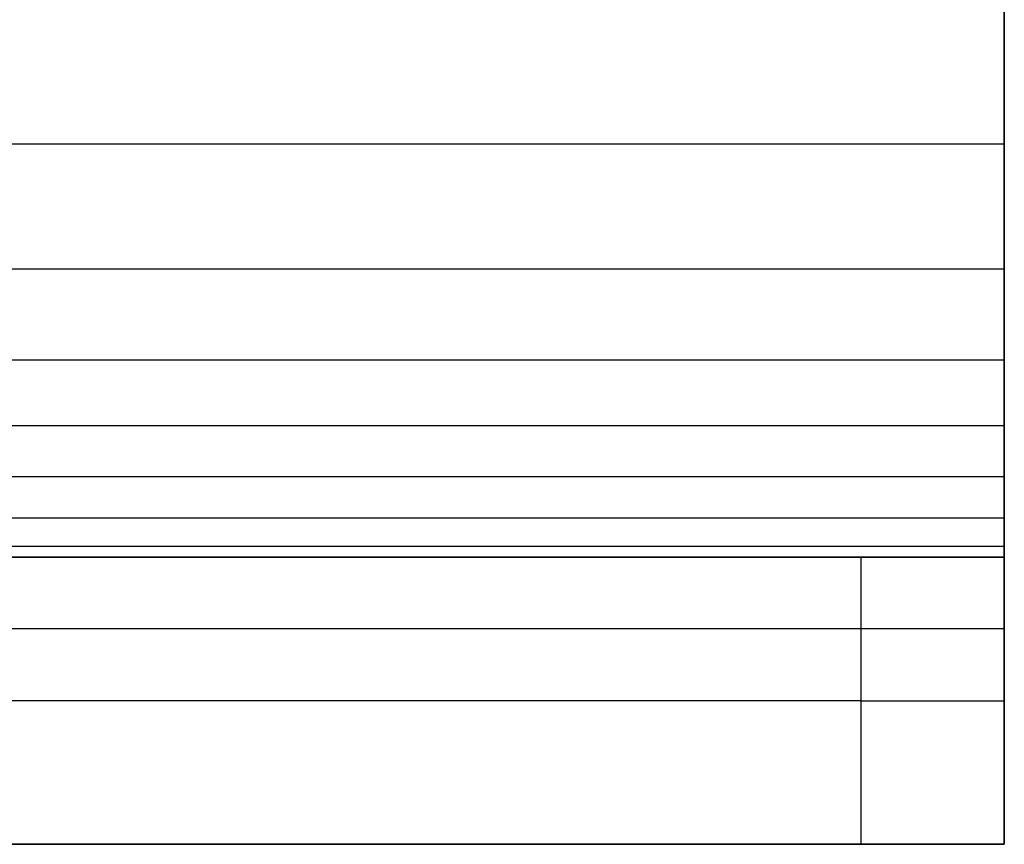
# Model space of a CAD drawing. Header units: millimetres. Extents: x -1444 to -1044, y -6 to 234.
# Tile 205 of 256: x -1051 to -1044, y 0 to 6. Entities that reach past the tile are written whole.
import ezdxf

# ---------------------------------------------------------------- set-up
doc = ezdxf.new("R2010")
doc.units = ezdxf.units.MM
doc.layers.add('Layer 01', color=7, linetype='Continuous', true_color=0x000000)

msp = doc.modelspace()

# ---------------------------------------------------------------- linework, layer by layer
at = {"layer": 'Layer 01'}
for p, q in [((-1044.2458, 5.4886, 15.9886), (-1044.2458, 0.0114, 10.5114)), ((-1044.2458, 1.5, 14.5), (-1044.2458, 2.9145, 13.0855)), ((-1053.6055, 2, 5), (-1044.2458, 2, 5)), ((-1044.2458, 0, 5.5), (-1044.2458, 2, 5.5)), ((-1045.2458, 1), (-1244.2458, 1)), ((-1044.2458, 1, 1), (-1044.2458, 1, 10)), ((-1053.6055, 0, 5), (-1044.2458, 0, 5))]:
    msp.add_line(p, q, dxfattribs=at)
at = {"layer": 'Layer 01', "extrusion": (0, -1, 0)}
msp.add_arc((-1045.2458, 1, -1), 1, 270, 0, dxfattribs=at)
at = {"layer": 'Layer 01'}
for points, degree in [([(-1044.2458, 0, 10), (-1044.2458, 0, 16), (-1044.2458, 6, 16)], 2), ([(-1044.2458, 4.8766, 13.9264), (-1144.2458, 4.8766, 13.9264), (-1244.2458, 4.8766, 13.9264)], 2), ([(-1044.2458, 4.0075, 13.7276), (-1144.2458, 4.0075, 13.7276), (-1244.2458, 4.0075, 13.7276)], 2), ([(-1044.2458, 3.3727, 13.4413), (-1144.2458, 3.3727, 13.4413), (-1244.2458, 3.3727, 13.4413)], 2), ([(-1044.2458, 2.9142, 13.0858), (-1144.2458, 2.9142, 13.0858), (-1244.2458, 2.9142, 13.0858)], 2), ([(-1044.2458, 2.5587, 12.6273), (-1144.2458, 2.5587, 12.6273), (-1244.2458, 2.5587, 12.6273)], 2), ([(-1044.2458, 2.2724, 11.9925), (-1144.2458, 2.2724, 11.9925), (-1244.2458, 2.2724, 11.9925)], 2), ([(-1044.2458, 2.0736, 11.1234), (-1144.2458, 2.0736, 11.1234), (-1244.2458, 2.0736, 11.1234)], 2), ([(-1244.2458, 2, 10), (-1177.5792, 2, 10), (-1110.9125, 2, 10), (-1044.2458, 2, 10)], 3), ([(-1045.2458, 2), (-1144.7458, 2), (-1244.2458, 2)], 2), ([(-1045.2458, 2), (-1045.2458, 1), (-1045.2458, 0)], 2), ([(-1044.2458, 2, 10), (-1044.2458, 2, 5.5), (-1044.2458, 2, 1)], 2), ([(-1044.2458, 2, 10), (-1044.2458, 1, 10), (-1044.2458, 0, 10)], 2), ([(-1044.2458, 0, 1), (-1044.2458, 1, 1), (-1044.2458, 2, 1)], 2), ([(-1044.2458, 1.5, 14.5), (-1144.2458, 1.5, 14.5), (-1244.2458, 1.5, 14.5)], 2), ([(-1244.2458, 0), (-1144.7458, 0), (-1045.2458, 0)], 2), ([(-1044.2458, 0, 10), (-1144.2458, 0, 10), (-1244.2458, 0, 10)], 2), ([(-1044.2458, 0, 1), (-1044.2458, 0, 5.5), (-1044.2458, 0, 10)], 2)]:
    msp.add_open_spline(points, degree=degree, dxfattribs=at)
msp.add_open_spline([(-1044.2458, 6, 14), (-1044.2458, 4.3066, 13.9948), (-1044.2458, 3.4162, 13.5873), (-1044.2458, 2.4127, 12.5838), (-1044.2458, 2.0052, 11.6934), (-1044.2458, 2, 10)], degree=3, knots=[-6.764446, -6.764446, -6.764446, -6.764446, -3.382223, -3.382223, 0, 0, 0, 0], dxfattribs=at)
for points in [[(-1044.2458, 2, 1), (-1044.2458, 2), (-1045.2458, 2)], [(-1045.2458, 0), (-1044.2458, 0), (-1044.2458, 0, 1)]]:
    msp.add_rational_spline(points, [1, 0.707106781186, 1], degree=2, dxfattribs=at)

doc.saveas('drawing.dxf')
